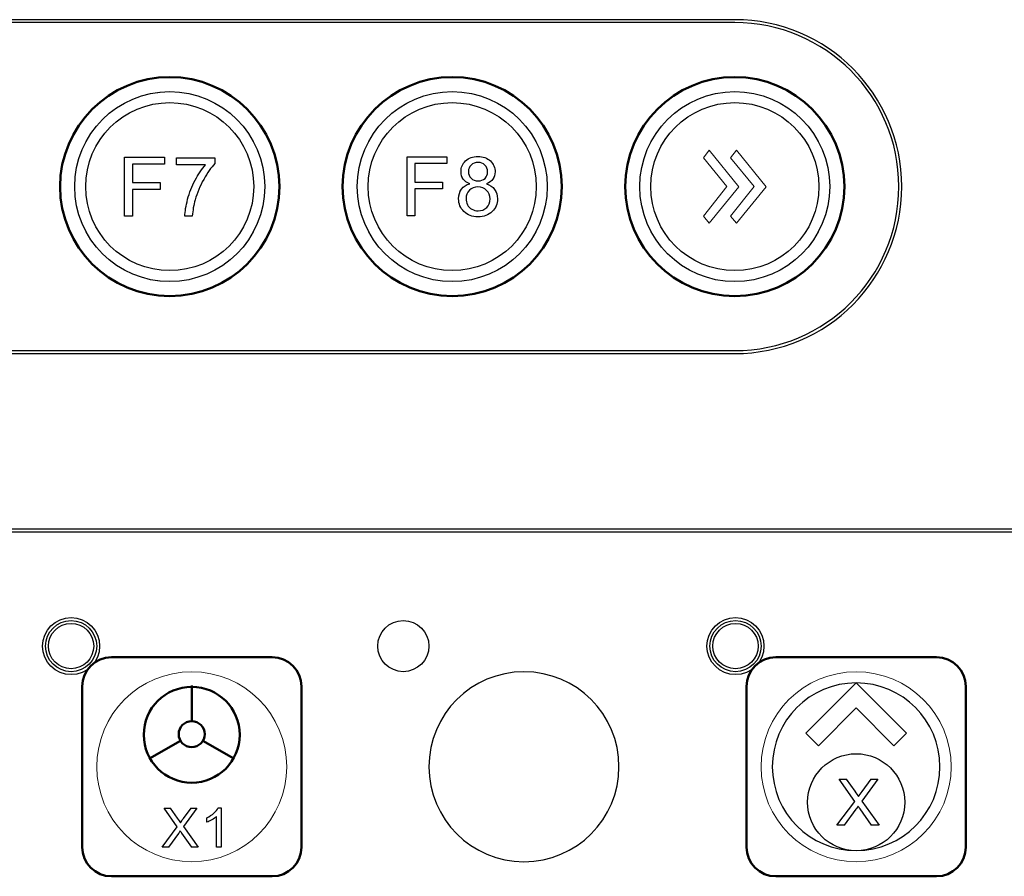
# Model space of a CAD drawing. Header units: millimetres. Extents: x 6964 to 8548, y -230 to 508.
# Tile 83 of 137: x 7194 to 7261, y 235 to 294. Entities that reach past the tile are written whole.
import ezdxf

# ---------------------------------------------------------------- set-up
doc = ezdxf.new("R2010")
doc.units = ezdxf.units.MM
doc.header["$LTSCALE"] = 3
doc.layers.add('layer 1', color=7, linetype='Continuous')

msp = doc.modelspace()

# ---------------------------------------------------------------- linework, layer by layer
at = {"linetype": 'Continuous', "lineweight": 30}
for p, q in [((7242.809, 293.875), (7068.839, 293.875)), ((7068.839, 271.025), (7242.809, 271.025)), ((7420.175, 259.006), (7059.322, 259.006))]:
    msp.add_line(p, q, dxfattribs=at)
for centre, radius in [((7204.149, 282.45), 6.5), ((7223.479, 282.45), 6.5), ((7242.809, 282.45), 6.5), ((7204.149, 282.45), 5.75), ((7223.479, 282.45), 5.75), ((7242.809, 282.45), 5.75)]:
    msp.add_circle(centre, radius, dxfattribs=at)
msp.add_arc((7242.809, 282.45), 11.425, 270, 90, dxfattribs=at)
at = {"layer": 'layer 1'}
for points in [[(7242.809, 293.675), (7242.809, 293.675), (7068.839, 293.675), (7068.839, 293.675)], [(7201.06, 280.429), (7201.06, 280.429), (7201.06, 284.471), (7201.06, 284.471)], [(7201.06, 284.471), (7201.06, 284.471), (7203.786, 284.471), (7203.786, 284.471)], [(7203.786, 284.471), (7203.786, 284.471), (7203.786, 283.996), (7203.786, 283.996)], [(7204.624, 283.946), (7204.624, 283.946), (7204.624, 284.42), (7204.624, 284.42)], [(7204.624, 284.42), (7204.624, 284.42), (7207.237, 284.42), (7207.237, 284.42)], [(7207.237, 284.42), (7207.237, 284.42), (7207.237, 284.036), (7207.237, 284.036)], [(7220.384, 280.455), (7220.384, 280.455), (7220.384, 284.496), (7220.384, 284.496)], [(7220.384, 284.496), (7220.384, 284.496), (7223.111, 284.496), (7223.111, 284.496)], [(7223.111, 284.496), (7223.111, 284.496), (7223.111, 284.022), (7223.111, 284.022)], [(7203.786, 283.996), (7203.786, 283.996), (7201.596, 283.996), (7201.596, 283.996)], [(7201.596, 283.996), (7201.596, 283.996), (7201.596, 282.738), (7201.596, 282.738)], [(7206.599, 283.946), (7206.599, 283.946), (7204.624, 283.946), (7204.624, 283.946)], [(7205.888, 282.887), (7206.111, 283.306), (7206.348, 283.659), (7206.599, 283.946)], [(7207.237, 284.036), (7206.98, 283.762), (7206.724, 283.398), (7206.472, 282.944)], [(7223.111, 284.022), (7223.111, 284.022), (7220.921, 284.022), (7220.921, 284.022)], [(7220.921, 284.022), (7220.921, 284.022), (7220.921, 282.763), (7220.921, 282.763)], [(7224.771, 283.924), (7224.648, 283.803), (7224.586, 283.658), (7224.586, 283.488)], [(7206.472, 282.944), (7206.219, 282.489), (7206.025, 282.022), (7205.886, 281.541)], [(7224.685, 282.646), (7224.479, 282.721), (7224.326, 282.829), (7224.227, 282.968)], [(7224.586, 283.488), (7224.586, 283.297), (7224.647, 283.14), (7224.769, 283.019)], [(7226.262, 282.967), (7226.165, 282.828), (7226.016, 282.721), (7225.816, 282.646)], [(7201.596, 282.738), (7201.596, 282.738), (7203.493, 282.738), (7203.493, 282.738)], [(7203.493, 282.264), (7203.493, 282.264), (7201.596, 282.264), (7201.596, 282.264)], [(7201.596, 282.264), (7201.596, 282.264), (7201.596, 280.429), (7201.596, 280.429)], [(7203.493, 282.738), (7203.493, 282.738), (7203.493, 282.264), (7203.493, 282.264)], [(7205.375, 281.582), (7205.495, 282.034), (7205.665, 282.469), (7205.888, 282.887)], [(7220.921, 282.763), (7220.921, 282.763), (7222.817, 282.763), (7222.817, 282.763)], [(7222.817, 282.289), (7222.817, 282.289), (7220.921, 282.289), (7220.921, 282.289)], [(7220.921, 282.289), (7220.921, 282.289), (7220.921, 280.455), (7220.921, 280.455)], [(7222.817, 282.763), (7222.817, 282.763), (7222.817, 282.289), (7222.817, 282.289)], [(7224.115, 282.283), (7224.248, 282.461), (7224.438, 282.582), (7224.685, 282.646)], [(7225.816, 282.646), (7226.063, 282.565), (7226.25, 282.435), (7226.379, 282.254)], [(7205.188, 280.429), (7205.194, 280.747), (7205.256, 281.132), (7205.375, 281.582)], [(7224.422, 281.62), (7224.422, 281.478), (7224.455, 281.342), (7224.521, 281.209)], [(7205.886, 281.541), (7205.788, 281.203), (7205.724, 280.832), (7205.696, 280.429)], [(7224.521, 281.209), (7224.587, 281.077), (7224.687, 280.975), (7224.82, 280.902)], [(7201.596, 280.429), (7201.596, 280.429), (7201.06, 280.429), (7201.06, 280.429)], [(7205.696, 280.429), (7205.696, 280.429), (7205.188, 280.429), (7205.188, 280.429)], [(7220.921, 280.455), (7220.921, 280.455), (7220.384, 280.455), (7220.384, 280.455)], [(7068.839, 271.225), (7068.839, 271.225), (7242.809, 271.225), (7242.809, 271.225)], [(7420.175, 258.806), (7420.175, 258.806), (7059.322, 258.806), (7059.322, 258.806)], [(7251.113, 248.502), (7251.113, 248.502), (7247.664, 245.053), (7247.664, 245.053)], [(7254.562, 245.053), (7254.562, 245.053), (7251.113, 248.502), (7251.113, 248.502)], [(7248.526, 244.19), (7248.526, 244.19), (7251.113, 246.778), (7251.113, 246.778)], [(7251.113, 246.778), (7251.113, 246.778), (7253.699, 244.19), (7253.699, 244.19)], [(7247.664, 245.053), (7247.664, 245.053), (7248.526, 244.19), (7248.526, 244.19)], [(7253.699, 244.19), (7253.699, 244.19), (7254.562, 245.053), (7254.562, 245.053)], [(7228.385, 236.25), (7231.974, 236.25), (7234.885, 239.16), (7234.885, 242.75)], [(7251.016, 240.377), (7251.016, 240.377), (7249.943, 241.894), (7249.943, 241.894)], [(7249.943, 241.894), (7249.943, 241.894), (7250.44, 241.894), (7250.44, 241.894)], [(7250.44, 241.894), (7250.44, 241.894), (7251.014, 241.087), (7251.014, 241.087)], [(7252.602, 241.894), (7252.602, 241.894), (7251.507, 240.395), (7251.507, 240.395)], [(7251.515, 241.055), (7251.515, 241.055), (7252.145, 241.894), (7252.145, 241.894)], [(7252.145, 241.894), (7252.145, 241.894), (7252.602, 241.894), (7252.602, 241.894)], [(7251.014, 241.087), (7251.134, 240.92), (7251.217, 240.792), (7251.264, 240.704)], [(7251.264, 240.704), (7251.336, 240.814), (7251.419, 240.931), (7251.515, 241.055)], [(7204.669, 238.635), (7204.669, 238.635), (7203.759, 239.922), (7203.759, 239.922)], [(7203.759, 239.922), (7203.759, 239.922), (7204.181, 239.922), (7204.181, 239.922)], [(7204.181, 239.922), (7204.181, 239.922), (7204.668, 239.238), (7204.668, 239.238)], [(7206.015, 239.922), (7206.015, 239.922), (7205.086, 238.651), (7205.086, 238.651)], [(7205.093, 239.21), (7205.093, 239.21), (7205.627, 239.922), (7205.627, 239.922)], [(7205.627, 239.922), (7205.627, 239.922), (7206.015, 239.922), (7206.015, 239.922)], [(7207.173, 239.576), (7207.31, 239.698), (7207.408, 239.817), (7207.465, 239.933)], [(7207.465, 239.933), (7207.465, 239.933), (7207.677, 239.933), (7207.677, 239.933)], [(7207.677, 239.933), (7207.677, 239.933), (7207.677, 237.248), (7207.677, 237.248)], [(7249.798, 238.742), (7249.798, 238.742), (7251.016, 240.377), (7251.016, 240.377)], [(7251.098, 239.835), (7251.098, 239.835), (7250.299, 238.742), (7250.299, 238.742)], [(7251.249, 240.056), (7251.179, 239.951), (7251.129, 239.877), (7251.098, 239.835)], [(7251.378, 239.866), (7251.333, 239.929), (7251.289, 239.993), (7251.249, 240.056)], [(7252.174, 238.742), (7252.174, 238.742), (7251.378, 239.866), (7251.378, 239.866)], [(7251.507, 240.395), (7251.507, 240.395), (7252.686, 238.742), (7252.686, 238.742)], [(7204.668, 239.238), (7204.77, 239.096), (7204.84, 238.988), (7204.88, 238.912)], [(7204.88, 238.912), (7204.941, 239.006), (7205.012, 239.105), (7205.093, 239.21)], [(7206.691, 239.262), (7206.875, 239.348), (7207.035, 239.453), (7207.173, 239.576)], [(7206.691, 238.945), (7206.691, 238.945), (7206.691, 239.262), (7206.691, 239.262)], [(7207.348, 237.248), (7207.348, 237.248), (7207.348, 239.341), (7207.348, 239.341)], [(7203.636, 237.248), (7203.636, 237.248), (7204.669, 238.635), (7204.669, 238.635)], [(7205.086, 238.651), (7205.086, 238.651), (7206.086, 237.248), (7206.086, 237.248)], [(7250.299, 238.742), (7250.299, 238.742), (7249.798, 238.742), (7249.798, 238.742)], [(7252.686, 238.742), (7252.686, 238.742), (7252.174, 238.742), (7252.174, 238.742)], [(7204.739, 238.175), (7204.739, 238.175), (7204.061, 237.248), (7204.061, 237.248)], [(7204.867, 238.363), (7204.808, 238.274), (7204.765, 238.211), (7204.739, 238.175)], [(7204.977, 238.201), (7204.938, 238.256), (7204.902, 238.31), (7204.867, 238.363)], [(7205.652, 237.248), (7205.652, 237.248), (7204.977, 238.201), (7204.977, 238.201)], [(7204.061, 237.248), (7204.061, 237.248), (7203.636, 237.248), (7203.636, 237.248)], [(7206.086, 237.248), (7206.086, 237.248), (7205.652, 237.248), (7205.652, 237.248)], [(7207.677, 237.248), (7207.677, 237.248), (7207.348, 237.248), (7207.348, 237.248)]]:
    msp.add_open_spline(points, degree=3, dxfattribs=at)
for points, knots in [([(7242.809, 271.225), (7249.008, 271.225), (7254.033, 276.251), (7254.033, 282.45), (7254.033, 282.45), (7254.033, 288.649), (7249.008, 293.675), (7242.809, 293.675)], [0, 0, 0, 0, 0.125, 0.125, 0.125, 0.125, 0.25, 0.25, 0.25, 0.25]), ([(7224.394, 284.212), (7224.606, 284.412), (7224.886, 284.513), (7225.237, 284.513), (7225.237, 284.513), (7225.589, 284.513), (7225.873, 284.41), (7226.087, 284.205), (7226.087, 284.205), (7226.302, 284), (7226.409, 283.751), (7226.409, 283.456), (7226.409, 283.456), (7226.409, 283.269), (7226.36, 283.106), (7226.262, 282.967)], [0.1764706, 0.1764706, 0.1764706, 0.1764706, 0.2352941, 0.2352941, 0.2352941, 0.2352941, 0.2941176, 0.2941176, 0.2941176, 0.2941177, 0.3529412, 0.3529412, 0.3529412, 0.3529412, 0.4117647, 0.4117647, 0.4117647, 0.4117647]), ([(7224.227, 282.968), (7224.128, 283.108), (7224.078, 283.276), (7224.078, 283.471), (7224.078, 283.471), (7224.078, 283.765), (7224.183, 284.011), (7224.394, 284.212)], [0.0588235, 0.0588235, 0.0588235, 0.0588235, 0.1176471, 0.1176471, 0.1176471, 0.1176471, 0.1764706, 0.1764706, 0.1764706, 0.1764706]), ([(7225.714, 283.92), (7225.59, 284.044), (7225.433, 284.106), (7225.244, 284.106), (7225.244, 284.106), (7225.053, 284.106), (7224.896, 284.045), (7224.771, 283.924)], [0.5555556, 0.5555556, 0.5555556, 0.5555556, 0.6666667, 0.6666667, 0.6666667, 0.6666667, 0.7777778, 0.7777778, 0.7777778, 0.7777778]), ([(7225.72, 283.017), (7225.841, 283.138), (7225.901, 283.285), (7225.901, 283.46), (7225.901, 283.46), (7225.901, 283.643), (7225.839, 283.796), (7225.714, 283.92)], [0.3333333, 0.3333333, 0.3333333, 0.3333333, 0.4444444, 0.4444444, 0.4444444, 0.4444445, 0.5555556, 0.5555556, 0.5555556, 0.5555556]), ([(7224.769, 283.019), (7224.891, 282.898), (7225.051, 282.836), (7225.249, 282.836), (7225.249, 282.836), (7225.442, 282.836), (7225.598, 282.897), (7225.72, 283.017)], [0.1111111, 0.1111111, 0.1111111, 0.1111111, 0.2222222, 0.2222222, 0.2222222, 0.2222222, 0.3333333, 0.3333333, 0.3333333, 0.3333333]), ([(7224.28, 280.741), (7224.037, 280.977), (7223.914, 281.271), (7223.914, 281.624), (7223.914, 281.624), (7223.914, 281.886), (7223.981, 282.106), (7224.115, 282.283)], [0.7647059, 0.7647059, 0.7647059, 0.7647059, 0.8235294, 0.8235294, 0.8235294, 0.8235294, 0.8823529, 0.8823529, 0.8823529, 0.8823529]), ([(7225.829, 282.196), (7225.671, 282.352), (7225.471, 282.43), (7225.231, 282.43), (7225.231, 282.43), (7224.996, 282.43), (7224.803, 282.353), (7224.651, 282.199), (7224.651, 282.199), (7224.499, 282.044), (7224.422, 281.852), (7224.422, 281.62)], [0.6, 0.6, 0.6, 0.6, 0.7, 0.7, 0.7, 0.7, 0.8, 0.8, 0.8, 0.8, 1, 1, 1, 1]), ([(7224.82, 280.902), (7224.953, 280.83), (7225.096, 280.793), (7225.247, 280.793), (7225.247, 280.793), (7225.486, 280.793), (7225.682, 280.869), (7225.835, 281.022), (7225.835, 281.022), (7225.989, 281.174), (7226.065, 281.368), (7226.065, 281.603), (7226.065, 281.603), (7226.065, 281.842), (7225.986, 282.04), (7225.829, 282.196)], [0.2, 0.2, 0.2, 0.2, 0.3, 0.3, 0.3, 0.3, 0.4, 0.4, 0.4, 0.4, 0.5, 0.5, 0.5, 0.5, 0.6, 0.6, 0.6, 0.6]), ([(7226.379, 282.254), (7226.508, 282.074), (7226.573, 281.86), (7226.573, 281.61), (7226.573, 281.61), (7226.573, 281.265), (7226.451, 280.975), (7226.207, 280.74)], [0.5294118, 0.5294118, 0.5294118, 0.5294118, 0.5882353, 0.5882353, 0.5882353, 0.5882353, 0.6470588, 0.6470588, 0.6470588, 0.6470588]), ([(7226.207, 280.74), (7225.962, 280.504), (7225.642, 280.387), (7225.244, 280.387), (7225.244, 280.387), (7224.846, 280.387), (7224.525, 280.504), (7224.28, 280.741)], [0.6470588, 0.6470588, 0.6470588, 0.6470588, 0.7058824, 0.7058824, 0.7058824, 0.7058824, 0.7647059, 0.7647059, 0.7647059, 0.7647059]), ([(7199.352, 251.005), (7199.352, 252.082), (7198.478, 252.955), (7197.402, 252.955), (7197.402, 252.955), (7196.325, 252.955), (7195.452, 252.082), (7195.452, 251.005), (7195.452, 251.005), (7195.452, 249.928), (7196.325, 249.055), (7197.402, 249.055), (7197.402, 249.055), (7198.478, 249.055), (7199.352, 249.928), (7199.352, 251.005)], [0, 0, 0, 0, 0.2, 0.2, 0.2, 0.2, 0.4, 0.4, 0.4, 0.4, 0.6, 0.6, 0.6, 0.6, 1, 1, 1, 1]), ([(7199.152, 251.005), (7199.152, 251.971), (7198.368, 252.755), (7197.402, 252.755), (7197.402, 252.755), (7196.435, 252.755), (7195.652, 251.971), (7195.652, 251.005), (7195.652, 251.005), (7195.652, 250.038), (7196.435, 249.255), (7197.402, 249.255), (7197.402, 249.255), (7198.368, 249.255), (7199.152, 250.038), (7199.152, 251.005)], [0, 0, 0, 0, 0.2, 0.2, 0.2, 0.2, 0.4, 0.4, 0.4, 0.4, 0.6, 0.6, 0.6, 0.6, 1, 1, 1, 1]), ([(7221.88, 251.005), (7221.88, 251.971), (7221.096, 252.755), (7220.13, 252.755), (7220.13, 252.755), (7219.163, 252.755), (7218.38, 251.971), (7218.38, 251.005), (7218.38, 251.005), (7218.38, 250.038), (7219.163, 249.255), (7220.13, 249.255), (7220.13, 249.255), (7221.096, 249.255), (7221.88, 250.038), (7221.88, 251.005)], [0, 0, 0, 0, 0.2, 0.2, 0.2, 0.2, 0.4, 0.4, 0.4, 0.4, 0.6, 0.6, 0.6, 0.6, 1, 1, 1, 1]), ([(7244.808, 251.005), (7244.808, 252.082), (7243.934, 252.955), (7242.858, 252.955), (7242.858, 252.955), (7241.781, 252.955), (7240.908, 252.082), (7240.908, 251.005), (7240.908, 251.005), (7240.908, 249.928), (7241.781, 249.055), (7242.858, 249.055), (7242.858, 249.055), (7243.934, 249.055), (7244.808, 249.928), (7244.808, 251.005)], [0, 0, 0, 0, 0.2, 0.2, 0.2, 0.2, 0.4, 0.4, 0.4, 0.4, 0.6, 0.6, 0.6, 0.6, 1, 1, 1, 1]), ([(7244.608, 251.005), (7244.608, 251.971), (7243.824, 252.755), (7242.858, 252.755), (7242.858, 252.755), (7241.891, 252.755), (7241.108, 251.971), (7241.108, 251.005), (7241.108, 251.005), (7241.108, 250.038), (7241.891, 249.255), (7242.858, 249.255), (7242.858, 249.255), (7243.824, 249.255), (7244.608, 250.038), (7244.608, 251.005)], [0, 0, 0, 0, 0.2, 0.2, 0.2, 0.2, 0.4, 0.4, 0.4, 0.4, 0.6, 0.6, 0.6, 0.6, 1, 1, 1, 1]), ([(7198.952, 251.005), (7198.952, 251.861), (7198.258, 252.555), (7197.402, 252.555), (7197.402, 252.555), (7196.546, 252.555), (7195.852, 251.861), (7195.852, 251.005), (7195.852, 251.005), (7195.852, 250.149), (7196.546, 249.455), (7197.402, 249.455), (7197.402, 249.455), (7198.258, 249.455), (7198.952, 250.149), (7198.952, 251.005)], [0, 0, 0, 0, 0.2, 0.2, 0.2, 0.2, 0.4, 0.4, 0.4, 0.4, 0.6, 0.6, 0.6, 0.6, 1, 1, 1, 1]), ([(7244.408, 251.005), (7244.408, 251.861), (7243.714, 252.555), (7242.858, 252.555), (7242.858, 252.555), (7242.002, 252.555), (7241.308, 251.861), (7241.308, 251.005), (7241.308, 251.005), (7241.308, 250.149), (7242.002, 249.455), (7242.858, 249.455), (7242.858, 249.455), (7243.714, 249.455), (7244.408, 250.149), (7244.408, 251.005)], [0, 0, 0, 0, 0.2, 0.2, 0.2, 0.2, 0.4, 0.4, 0.4, 0.4, 0.6, 0.6, 0.6, 0.6, 1, 1, 1, 1]), ([(7234.885, 242.75), (7234.885, 246.34), (7231.974, 249.25), (7228.385, 249.25), (7228.385, 249.25), (7224.795, 249.25), (7221.885, 246.34), (7221.885, 242.75), (7221.885, 242.75), (7221.885, 239.16), (7224.795, 236.25), (7228.385, 236.25)], [0, 0, 0, 0, 0.2, 0.2, 0.2, 0.2, 0.4, 0.4, 0.4, 0.4, 0.6, 0.6, 0.6, 0.6]), ([(7251.113, 236.998), (7252.946, 236.998), (7254.433, 238.484), (7254.433, 240.318), (7254.433, 240.318), (7254.433, 242.151), (7252.946, 243.638), (7251.113, 243.638), (7251.113, 243.638), (7249.279, 243.638), (7247.793, 242.151), (7247.793, 240.318), (7247.793, 240.318), (7247.793, 238.484), (7249.279, 236.998), (7251.113, 236.998)], [0, 0, 0, 0, 0.2, 0.2, 0.2, 0.2, 0.4, 0.4, 0.4, 0.4, 0.6, 0.6, 0.6, 0.6, 1, 1, 1, 1]), ([(7207.348, 239.341), (7207.269, 239.265), (7207.165, 239.189), (7207.037, 239.114), (7207.037, 239.114), (7206.909, 239.039), (7206.793, 238.982), (7206.691, 238.945)], [0.2, 0.2, 0.2, 0.2, 0.3, 0.3, 0.3, 0.3, 0.4, 0.4, 0.4, 0.4])]:
    msp.add_open_spline(points, degree=3, knots=knots, dxfattribs=at)
at = {"layer": 'layer 1', "lineweight": 50}
for points in [[(7204.148, 289.95), (7200.023, 289.95), (7196.649, 286.575), (7196.649, 282.45)], [(7204.149, 289.95), (7204.149, 289.95), (7204.148, 289.95), (7204.148, 289.95)], [(7211.649, 282.45), (7211.649, 286.575), (7208.274, 289.95), (7204.149, 289.95)], [(7223.478, 289.95), (7219.353, 289.95), (7215.979, 286.575), (7215.979, 282.45)], [(7223.479, 289.95), (7223.479, 289.95), (7223.478, 289.95), (7223.478, 289.95)], [(7230.979, 282.45), (7230.979, 286.575), (7227.604, 289.95), (7223.479, 289.95)], [(7242.808, 289.95), (7238.683, 289.95), (7235.309, 286.575), (7235.309, 282.45)], [(7242.809, 289.95), (7242.809, 289.95), (7242.808, 289.95), (7242.808, 289.95)], [(7250.309, 282.45), (7250.309, 286.575), (7246.934, 289.95), (7242.809, 289.95)], [(7196.649, 282.45), (7196.649, 282.45), (7196.649, 282.45), (7196.649, 282.45)], [(7196.649, 282.45), (7196.649, 278.325), (7200.023, 274.95), (7204.148, 274.95)], [(7204.149, 274.95), (7208.274, 274.95), (7211.649, 278.325), (7211.649, 282.45)], [(7211.649, 282.45), (7211.649, 282.45), (7211.649, 282.45), (7211.649, 282.45)], [(7215.979, 282.45), (7215.979, 282.45), (7215.979, 282.45), (7215.979, 282.45)], [(7215.979, 282.45), (7215.979, 278.325), (7219.353, 274.95), (7223.478, 274.95)], [(7223.479, 274.95), (7227.604, 274.95), (7230.979, 278.325), (7230.979, 282.45)], [(7230.979, 282.45), (7230.979, 282.45), (7230.979, 282.45), (7230.979, 282.45)], [(7235.309, 282.45), (7235.309, 282.45), (7235.309, 282.45), (7235.309, 282.45)], [(7235.309, 282.45), (7235.309, 278.325), (7238.683, 274.95), (7242.808, 274.95)], [(7242.809, 274.95), (7246.934, 274.95), (7250.309, 278.325), (7250.309, 282.45)], [(7250.309, 282.45), (7250.309, 282.45), (7250.309, 282.45), (7250.309, 282.45)], [(7204.148, 274.95), (7204.148, 274.95), (7204.149, 274.95), (7204.149, 274.95)], [(7223.478, 274.95), (7223.478, 274.95), (7223.479, 274.95), (7223.479, 274.95)], [(7242.808, 274.95), (7242.808, 274.95), (7242.809, 274.95), (7242.809, 274.95)], [(7198.157, 248.25), (7198.157, 249.35), (7199.056, 250.25), (7200.156, 250.25)], [(7200.156, 250.25), (7200.156, 250.25), (7211.157, 250.25), (7211.157, 250.25)], [(7211.157, 250.25), (7212.257, 250.25), (7213.157, 249.35), (7213.157, 248.25)], [(7243.613, 248.25), (7243.613, 249.35), (7244.512, 250.25), (7245.613, 250.25)], [(7245.613, 250.25), (7245.613, 250.25), (7256.612, 250.25), (7256.612, 250.25)], [(7256.612, 250.25), (7257.713, 250.25), (7258.613, 249.35), (7258.613, 248.25)], [(7198.157, 237.25), (7198.157, 237.25), (7198.157, 248.25), (7198.157, 248.25)], [(7205.653, 245.866), (7205.653, 245.866), (7205.653, 248.309), (7205.653, 248.309)], [(7213.157, 248.25), (7213.157, 248.25), (7213.157, 237.25), (7213.157, 237.25)], [(7243.613, 237.25), (7243.613, 237.25), (7243.613, 248.25), (7243.613, 248.25)], [(7258.613, 248.25), (7258.613, 248.25), (7258.613, 237.25), (7258.613, 237.25)], [(7204.884, 244.533), (7204.884, 244.533), (7202.768, 243.311), (7202.768, 243.311)], [(7206.423, 244.533), (7206.423, 244.533), (7208.538, 243.311), (7208.538, 243.311)], [(7200.156, 235.25), (7199.056, 235.25), (7198.157, 236.15), (7198.157, 237.25)], [(7213.157, 237.25), (7213.157, 236.15), (7212.257, 235.25), (7211.157, 235.25)], [(7245.613, 235.25), (7244.512, 235.25), (7243.613, 236.15), (7243.613, 237.25)], [(7258.613, 237.25), (7258.613, 236.15), (7257.713, 235.25), (7256.612, 235.25)], [(7211.157, 235.25), (7211.157, 235.25), (7200.156, 235.25), (7200.156, 235.25)], [(7256.612, 235.25), (7256.612, 235.25), (7245.613, 235.25), (7245.613, 235.25)]]:
    msp.add_open_spline(points, degree=3, dxfattribs=at)
at = {"layer": 'layer 1', "lineweight": 9}
for points, knots in [([(7210.649, 282.45), (7210.649, 286.04), (7207.738, 288.95), (7204.149, 288.95), (7204.149, 288.95), (7200.559, 288.95), (7197.649, 286.04), (7197.649, 282.45), (7197.649, 282.45), (7197.649, 278.86), (7200.559, 275.95), (7204.149, 275.95)], [0, 0, 0, 0, 0.2, 0.2, 0.2, 0.2, 0.4, 0.4, 0.4, 0.4, 0.6, 0.6, 0.6, 0.6]), ([(7229.979, 282.45), (7229.979, 286.04), (7227.068, 288.95), (7223.479, 288.95), (7223.479, 288.95), (7219.889, 288.95), (7216.979, 286.04), (7216.979, 282.45), (7216.979, 282.45), (7216.979, 278.86), (7219.889, 275.95), (7223.479, 275.95)], [0, 0, 0, 0, 0.2, 0.2, 0.2, 0.2, 0.4, 0.4, 0.4, 0.4, 0.6, 0.6, 0.6, 0.6]), ([(7249.309, 282.45), (7249.309, 286.04), (7246.398, 288.95), (7242.809, 288.95), (7242.809, 288.95), (7239.219, 288.95), (7236.309, 286.04), (7236.309, 282.45), (7236.309, 282.45), (7236.309, 278.86), (7239.219, 275.95), (7242.809, 275.95)], [0, 0, 0, 0, 0.2, 0.2, 0.2, 0.2, 0.4, 0.4, 0.4, 0.4, 0.6, 0.6, 0.6, 0.6]), ([(7224.394, 284.212), (7224.606, 284.412), (7224.886, 284.513), (7225.237, 284.513), (7225.237, 284.513), (7225.589, 284.513), (7225.873, 284.41), (7226.087, 284.205), (7226.087, 284.205), (7226.302, 284), (7226.409, 283.751), (7226.409, 283.456), (7226.409, 283.456), (7226.409, 283.269), (7226.36, 283.106), (7226.262, 282.967)], [0.1764706, 0.1764706, 0.1764706, 0.1764706, 0.2352941, 0.2352941, 0.2352941, 0.2352941, 0.2941176, 0.2941176, 0.2941176, 0.2941177, 0.3529412, 0.3529412, 0.3529412, 0.3529412, 0.4117647, 0.4117647, 0.4117647, 0.4117647]), ([(7224.227, 282.968), (7224.128, 283.108), (7224.078, 283.276), (7224.078, 283.471), (7224.078, 283.471), (7224.078, 283.765), (7224.183, 284.011), (7224.394, 284.212)], [0.0588235, 0.0588235, 0.0588235, 0.0588235, 0.1176471, 0.1176471, 0.1176471, 0.1176471, 0.1764706, 0.1764706, 0.1764706, 0.1764706]), ([(7225.714, 283.92), (7225.59, 284.044), (7225.433, 284.106), (7225.244, 284.106), (7225.244, 284.106), (7225.053, 284.106), (7224.896, 284.045), (7224.771, 283.924)], [0.5555556, 0.5555556, 0.5555556, 0.5555556, 0.6666667, 0.6666667, 0.6666667, 0.6666667, 0.7777778, 0.7777778, 0.7777778, 0.7777778]), ([(7225.72, 283.017), (7225.841, 283.138), (7225.901, 283.285), (7225.901, 283.46), (7225.901, 283.46), (7225.901, 283.643), (7225.839, 283.796), (7225.714, 283.92)], [0.3333333, 0.3333333, 0.3333333, 0.3333333, 0.4444444, 0.4444444, 0.4444444, 0.4444445, 0.5555556, 0.5555556, 0.5555556, 0.5555556]), ([(7224.769, 283.019), (7224.891, 282.898), (7225.051, 282.836), (7225.249, 282.836), (7225.249, 282.836), (7225.442, 282.836), (7225.598, 282.897), (7225.72, 283.017)], [0.1111111, 0.1111111, 0.1111111, 0.1111111, 0.2222222, 0.2222222, 0.2222222, 0.2222222, 0.3333333, 0.3333333, 0.3333333, 0.3333333]), ([(7224.28, 280.741), (7224.037, 280.977), (7223.914, 281.271), (7223.914, 281.624), (7223.914, 281.624), (7223.914, 281.886), (7223.981, 282.106), (7224.115, 282.283)], [0.7647059, 0.7647059, 0.7647059, 0.7647059, 0.8235294, 0.8235294, 0.8235294, 0.8235294, 0.8823529, 0.8823529, 0.8823529, 0.8823529]), ([(7225.829, 282.196), (7225.671, 282.352), (7225.471, 282.43), (7225.231, 282.43), (7225.231, 282.43), (7224.996, 282.43), (7224.803, 282.353), (7224.651, 282.199), (7224.651, 282.199), (7224.499, 282.044), (7224.422, 281.852), (7224.422, 281.62)], [0.6, 0.6, 0.6, 0.6, 0.7, 0.7, 0.7, 0.7, 0.8, 0.8, 0.8, 0.8, 1, 1, 1, 1]), ([(7224.82, 280.902), (7224.953, 280.83), (7225.096, 280.793), (7225.247, 280.793), (7225.247, 280.793), (7225.486, 280.793), (7225.682, 280.869), (7225.835, 281.022), (7225.835, 281.022), (7225.989, 281.174), (7226.065, 281.368), (7226.065, 281.603), (7226.065, 281.603), (7226.065, 281.842), (7225.986, 282.04), (7225.829, 282.196)], [0.2, 0.2, 0.2, 0.2, 0.3, 0.3, 0.3, 0.3, 0.4, 0.4, 0.4, 0.4, 0.5, 0.5, 0.5, 0.5, 0.6, 0.6, 0.6, 0.6]), ([(7226.379, 282.254), (7226.508, 282.074), (7226.573, 281.86), (7226.573, 281.61), (7226.573, 281.61), (7226.573, 281.265), (7226.451, 280.975), (7226.207, 280.74)], [0.5294118, 0.5294118, 0.5294118, 0.5294118, 0.5882353, 0.5882353, 0.5882353, 0.5882353, 0.6470588, 0.6470588, 0.6470588, 0.6470588]), ([(7226.207, 280.74), (7225.962, 280.504), (7225.642, 280.387), (7225.244, 280.387), (7225.244, 280.387), (7224.846, 280.387), (7224.525, 280.504), (7224.28, 280.741)], [0.6470588, 0.6470588, 0.6470588, 0.6470588, 0.7058824, 0.7058824, 0.7058824, 0.7058824, 0.7647059, 0.7647059, 0.7647059, 0.7647059]), ([(7212.157, 242.75), (7212.157, 246.34), (7209.246, 249.25), (7205.657, 249.25), (7205.657, 249.25), (7202.067, 249.25), (7199.157, 246.34), (7199.157, 242.75), (7199.157, 242.75), (7199.157, 239.16), (7202.067, 236.25), (7205.657, 236.25)], [0, 0, 0, 0, 0.2, 0.2, 0.2, 0.2, 0.4, 0.4, 0.4, 0.4, 0.6, 0.6, 0.6, 0.6]), ([(7257.613, 242.75), (7257.613, 246.34), (7254.702, 249.25), (7251.113, 249.25), (7251.113, 249.25), (7247.523, 249.25), (7244.613, 246.34), (7244.613, 242.75), (7244.613, 242.75), (7244.613, 239.16), (7247.523, 236.25), (7251.113, 236.25)], [0, 0, 0, 0, 0.2, 0.2, 0.2, 0.2, 0.4, 0.4, 0.4, 0.4, 0.6, 0.6, 0.6, 0.6]), ([(7207.348, 239.341), (7207.269, 239.265), (7207.165, 239.189), (7207.037, 239.114), (7207.037, 239.114), (7206.909, 239.039), (7206.793, 238.982), (7206.691, 238.945)], [0.2, 0.2, 0.2, 0.2, 0.3, 0.3, 0.3, 0.3, 0.4, 0.4, 0.4, 0.4])]:
    msp.add_open_spline(points, degree=3, knots=knots, dxfattribs=at)
for points in [[(7201.06, 280.429), (7201.06, 280.429), (7201.06, 284.471), (7201.06, 284.471)], [(7201.06, 284.471), (7201.06, 284.471), (7203.786, 284.471), (7203.786, 284.471)], [(7203.786, 284.471), (7203.786, 284.471), (7203.786, 283.996), (7203.786, 283.996)], [(7204.624, 283.946), (7204.624, 283.946), (7204.624, 284.42), (7204.624, 284.42)], [(7204.624, 284.42), (7204.624, 284.42), (7207.237, 284.42), (7207.237, 284.42)], [(7207.237, 284.42), (7207.237, 284.42), (7207.237, 284.036), (7207.237, 284.036)], [(7220.384, 280.455), (7220.384, 280.455), (7220.384, 284.496), (7220.384, 284.496)], [(7220.384, 284.496), (7220.384, 284.496), (7223.111, 284.496), (7223.111, 284.496)], [(7223.111, 284.496), (7223.111, 284.496), (7223.111, 284.022), (7223.111, 284.022)], [(7241.059, 284.947), (7241.059, 284.947), (7240.661, 284.417), (7240.661, 284.417)], [(7240.661, 284.417), (7240.661, 284.417), (7242.264, 282.458), (7242.264, 282.458)], [(7243.092, 282.428), (7243.092, 282.428), (7241.059, 284.947), (7241.059, 284.947)], [(7242.923, 284.947), (7242.923, 284.947), (7242.525, 284.417), (7242.525, 284.417)], [(7242.525, 284.417), (7242.525, 284.417), (7244.128, 282.458), (7244.128, 282.458)], [(7244.956, 282.428), (7244.956, 282.428), (7242.923, 284.947), (7242.923, 284.947)], [(7203.786, 283.996), (7203.786, 283.996), (7201.596, 283.996), (7201.596, 283.996)], [(7201.596, 283.996), (7201.596, 283.996), (7201.596, 282.738), (7201.596, 282.738)], [(7206.599, 283.946), (7206.599, 283.946), (7204.624, 283.946), (7204.624, 283.946)], [(7205.888, 282.887), (7206.111, 283.306), (7206.348, 283.659), (7206.599, 283.946)], [(7207.237, 284.036), (7206.98, 283.762), (7206.724, 283.398), (7206.472, 282.944)], [(7223.111, 284.022), (7223.111, 284.022), (7220.921, 284.022), (7220.921, 284.022)], [(7220.921, 284.022), (7220.921, 284.022), (7220.921, 282.763), (7220.921, 282.763)], [(7224.771, 283.924), (7224.648, 283.803), (7224.586, 283.658), (7224.586, 283.488)], [(7206.472, 282.944), (7206.219, 282.489), (7206.025, 282.022), (7205.886, 281.541)], [(7224.685, 282.646), (7224.479, 282.721), (7224.326, 282.829), (7224.227, 282.968)], [(7224.586, 283.488), (7224.586, 283.297), (7224.647, 283.14), (7224.769, 283.019)], [(7226.262, 282.967), (7226.165, 282.828), (7226.016, 282.721), (7225.816, 282.646)], [(7201.596, 282.738), (7201.596, 282.738), (7203.493, 282.738), (7203.493, 282.738)], [(7203.493, 282.264), (7203.493, 282.264), (7201.596, 282.264), (7201.596, 282.264)], [(7201.596, 282.264), (7201.596, 282.264), (7201.596, 280.429), (7201.596, 280.429)], [(7203.493, 282.738), (7203.493, 282.738), (7203.493, 282.264), (7203.493, 282.264)], [(7204.149, 275.95), (7207.738, 275.95), (7210.649, 278.86), (7210.649, 282.45)], [(7205.375, 281.582), (7205.495, 282.034), (7205.665, 282.469), (7205.888, 282.887)], [(7220.921, 282.763), (7220.921, 282.763), (7222.817, 282.763), (7222.817, 282.763)], [(7222.817, 282.289), (7222.817, 282.289), (7220.921, 282.289), (7220.921, 282.289)], [(7220.921, 282.289), (7220.921, 282.289), (7220.921, 280.455), (7220.921, 280.455)], [(7222.817, 282.763), (7222.817, 282.763), (7222.817, 282.289), (7222.817, 282.289)], [(7223.479, 275.95), (7227.068, 275.95), (7229.979, 278.86), (7229.979, 282.45)], [(7224.115, 282.283), (7224.248, 282.461), (7224.438, 282.582), (7224.685, 282.646)], [(7225.816, 282.646), (7226.063, 282.565), (7226.25, 282.435), (7226.379, 282.254)], [(7242.264, 282.458), (7242.264, 282.458), (7240.661, 280.438), (7240.661, 280.438)], [(7241.059, 279.952), (7241.059, 279.952), (7243.092, 282.428), (7243.092, 282.428)], [(7244.128, 282.458), (7244.128, 282.458), (7242.525, 280.438), (7242.525, 280.438)], [(7242.809, 275.95), (7246.398, 275.95), (7249.309, 278.86), (7249.309, 282.45)], [(7242.923, 279.952), (7242.923, 279.952), (7244.956, 282.428), (7244.956, 282.428)], [(7205.188, 280.429), (7205.194, 280.747), (7205.256, 281.132), (7205.375, 281.582)], [(7224.422, 281.62), (7224.422, 281.478), (7224.455, 281.342), (7224.521, 281.209)], [(7205.886, 281.541), (7205.788, 281.203), (7205.724, 280.832), (7205.696, 280.429)], [(7224.521, 281.209), (7224.587, 281.077), (7224.687, 280.975), (7224.82, 280.902)], [(7201.596, 280.429), (7201.596, 280.429), (7201.06, 280.429), (7201.06, 280.429)], [(7205.696, 280.429), (7205.696, 280.429), (7205.188, 280.429), (7205.188, 280.429)], [(7220.921, 280.455), (7220.921, 280.455), (7220.384, 280.455), (7220.384, 280.455)], [(7240.661, 280.438), (7240.661, 280.438), (7241.059, 279.952), (7241.059, 279.952)], [(7242.525, 280.438), (7242.525, 280.438), (7242.923, 279.952), (7242.923, 279.952)], [(7205.657, 236.25), (7209.246, 236.25), (7212.157, 239.16), (7212.157, 242.75)], [(7251.113, 236.25), (7254.702, 236.25), (7257.613, 239.16), (7257.613, 242.75)], [(7251.016, 240.377), (7251.016, 240.377), (7249.943, 241.894), (7249.943, 241.894)], [(7249.943, 241.894), (7249.943, 241.894), (7250.44, 241.894), (7250.44, 241.894)], [(7250.44, 241.894), (7250.44, 241.894), (7251.014, 241.087), (7251.014, 241.087)], [(7252.602, 241.894), (7252.602, 241.894), (7251.507, 240.395), (7251.507, 240.395)], [(7251.515, 241.055), (7251.515, 241.055), (7252.145, 241.894), (7252.145, 241.894)], [(7252.145, 241.894), (7252.145, 241.894), (7252.602, 241.894), (7252.602, 241.894)], [(7251.014, 241.087), (7251.134, 240.92), (7251.217, 240.792), (7251.264, 240.704)], [(7251.264, 240.704), (7251.336, 240.814), (7251.419, 240.931), (7251.515, 241.055)], [(7204.669, 238.635), (7204.669, 238.635), (7203.759, 239.922), (7203.759, 239.922)], [(7203.759, 239.922), (7203.759, 239.922), (7204.181, 239.922), (7204.181, 239.922)], [(7204.181, 239.922), (7204.181, 239.922), (7204.668, 239.238), (7204.668, 239.238)], [(7206.015, 239.922), (7206.015, 239.922), (7205.086, 238.651), (7205.086, 238.651)], [(7205.093, 239.21), (7205.093, 239.21), (7205.627, 239.922), (7205.627, 239.922)], [(7205.627, 239.922), (7205.627, 239.922), (7206.015, 239.922), (7206.015, 239.922)], [(7207.173, 239.576), (7207.31, 239.698), (7207.408, 239.817), (7207.465, 239.933)], [(7207.465, 239.933), (7207.465, 239.933), (7207.677, 239.933), (7207.677, 239.933)], [(7207.677, 239.933), (7207.677, 239.933), (7207.677, 237.248), (7207.677, 237.248)], [(7249.798, 238.742), (7249.798, 238.742), (7251.016, 240.377), (7251.016, 240.377)], [(7251.098, 239.835), (7251.098, 239.835), (7250.299, 238.742), (7250.299, 238.742)], [(7251.249, 240.056), (7251.179, 239.951), (7251.129, 239.877), (7251.098, 239.835)], [(7251.378, 239.866), (7251.333, 239.929), (7251.289, 239.993), (7251.249, 240.056)], [(7252.174, 238.742), (7252.174, 238.742), (7251.378, 239.866), (7251.378, 239.866)], [(7251.507, 240.395), (7251.507, 240.395), (7252.686, 238.742), (7252.686, 238.742)], [(7204.668, 239.238), (7204.77, 239.096), (7204.84, 238.988), (7204.88, 238.912)], [(7204.88, 238.912), (7204.941, 239.006), (7205.012, 239.105), (7205.093, 239.21)], [(7206.691, 239.262), (7206.875, 239.348), (7207.035, 239.453), (7207.173, 239.576)], [(7206.691, 238.945), (7206.691, 238.945), (7206.691, 239.262), (7206.691, 239.262)], [(7207.348, 237.248), (7207.348, 237.248), (7207.348, 239.341), (7207.348, 239.341)], [(7203.636, 237.248), (7203.636, 237.248), (7204.669, 238.635), (7204.669, 238.635)], [(7205.086, 238.651), (7205.086, 238.651), (7206.086, 237.248), (7206.086, 237.248)], [(7250.299, 238.742), (7250.299, 238.742), (7249.798, 238.742), (7249.798, 238.742)], [(7252.686, 238.742), (7252.686, 238.742), (7252.174, 238.742), (7252.174, 238.742)], [(7204.739, 238.175), (7204.739, 238.175), (7204.061, 237.248), (7204.061, 237.248)], [(7204.867, 238.363), (7204.808, 238.274), (7204.765, 238.211), (7204.739, 238.175)], [(7204.977, 238.201), (7204.938, 238.256), (7204.902, 238.31), (7204.867, 238.363)], [(7205.652, 237.248), (7205.652, 237.248), (7204.977, 238.201), (7204.977, 238.201)], [(7204.061, 237.248), (7204.061, 237.248), (7203.636, 237.248), (7203.636, 237.248)], [(7206.086, 237.248), (7206.086, 237.248), (7205.652, 237.248), (7205.652, 237.248)], [(7207.677, 237.248), (7207.677, 237.248), (7207.348, 237.248), (7207.348, 237.248)]]:
    msp.add_open_spline(points, degree=3, dxfattribs=at)
at = {"layer": 'layer 1', "lineweight": 50}
for points in [[(7205.657, 248.216), (7207.469, 248.216), (7208.939, 246.747), (7208.939, 244.934), (7208.939, 244.934), (7208.939, 243.122), (7207.469, 241.652), (7205.657, 241.652), (7205.657, 241.652), (7203.844, 241.652), (7202.374, 243.122), (7202.374, 244.934), (7202.374, 244.934), (7202.374, 246.747), (7203.844, 248.216), (7205.657, 248.216)], [(7205.653, 245.866), (7206.144, 245.866), (7206.542, 245.468), (7206.542, 244.977), (7206.542, 244.977), (7206.542, 244.487), (7206.144, 244.089), (7205.653, 244.089), (7205.653, 244.089), (7205.163, 244.089), (7204.765, 244.487), (7204.765, 244.977), (7204.765, 244.977), (7204.765, 245.468), (7205.163, 245.866), (7205.653, 245.866)]]:
    msp.add_open_spline(points, degree=3, knots=[0, 0, 0, 0, 0.2, 0.2, 0.2, 0.2, 0.4, 0.4, 0.4, 0.4, 0.6, 0.6, 0.6, 0.6, 1, 1, 1, 1], dxfattribs=at)
at = {"layer": 'layer 1', "lineweight": 25}
for points, knots in [([(7256.848, 242.75), (7256.848, 245.918), (7254.28, 248.485), (7251.113, 248.485), (7251.113, 248.485), (7247.945, 248.485), (7245.377, 245.918), (7245.377, 242.75)], [0, 0, 0, 0, 0.2, 0.2, 0.2, 0.2, 0.4, 0.4, 0.4, 0.4]), ([(7245.377, 242.75), (7245.377, 239.582), (7247.945, 237.015), (7251.113, 237.015), (7251.113, 237.015), (7254.28, 237.015), (7256.848, 239.582), (7256.848, 242.75)], [0.4, 0.4, 0.4, 0.4, 0.6, 0.6, 0.6, 0.6, 1, 1, 1, 1])]:
    msp.add_open_spline(points, degree=3, knots=knots, dxfattribs=at)

doc.saveas('drawing.dxf')
